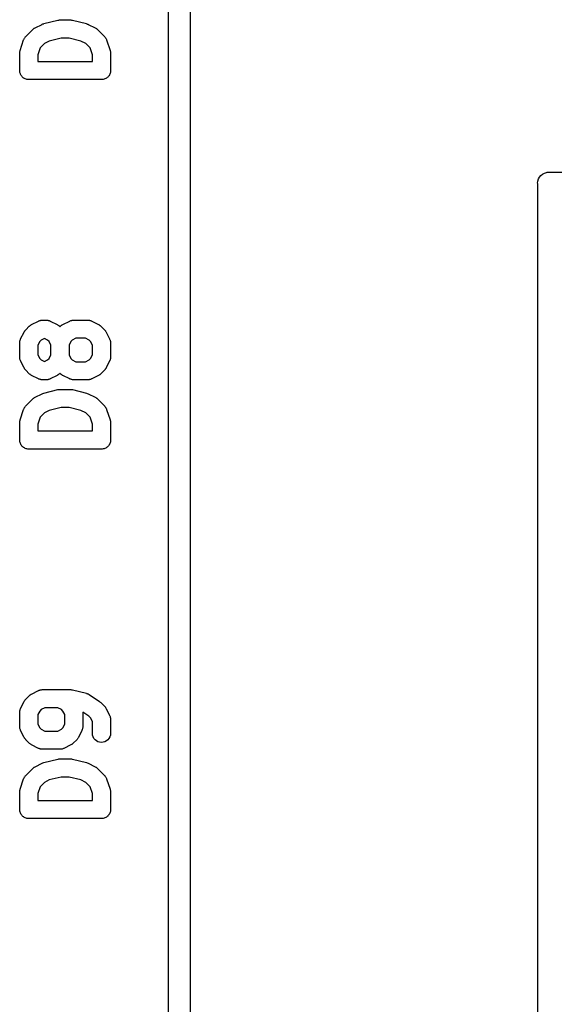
# Model space of a CAD drawing. Extents: x 3.09 to 8.99, y -6.18 to -2.41.
# Tile 84 of 119: x 7.86 to 8, y -3.58 to -3.32. Entities that reach past the tile are written whole.
import ezdxf

# ---------------------------------------------------------------- set-up
doc = ezdxf.new("R2010")
doc.units = 0
doc.header["$MEASUREMENT"] = 0
doc.layers.add('BLACK', color=7, linetype='CONTINUOUS')

msp = doc.modelspace()

# ---------------------------------------------------------------- linework, layer by layer
at = {"layer": 'BLACK', "linetype": 'CONTINUOUS'}
for p, q in [((7.89705, -4.85147), (7.89705, -2.46015)), ((7.90295, -2.46295), (7.90295, -3.85764)), ((7.86093, -3.31795), (7.86281, -3.31702)), ((7.86281, -3.31702), (7.86284, -3.317)), ((7.86284, -3.317), (7.86285, -3.317)), ((7.86285, -3.317), (7.86286, -3.31699)), ((7.86286, -3.31699), (7.86307, -3.31692)), ((7.86307, -3.31692), (7.86329, -3.31684)), ((7.86329, -3.31684), (7.8633, -3.31683)), ((7.8633, -3.31683), (7.86331, -3.31683)), ((7.86331, -3.31683), (7.86706, -3.31589)), ((7.86706, -3.31589), (7.86709, -3.31589)), ((7.86709, -3.31589), (7.86714, -3.31588)), ((7.86714, -3.31588), (7.86718, -3.31587)), ((7.86718, -3.31587), (7.86737, -3.31585)), ((7.86737, -3.31585), (7.86757, -3.31582)), ((7.86757, -3.31582), (7.86761, -3.31582)), ((7.86761, -3.31582), (7.86766, -3.31582)), ((7.86766, -3.31582), (7.87047, -3.31582)), ((7.87047, -3.31582), (7.8705, -3.31582)), ((7.8705, -3.31582), (7.87055, -3.31583)), ((7.87055, -3.31583), (7.87059, -3.31582)), ((7.87059, -3.31582), (7.87079, -3.31585)), ((7.87079, -3.31585), (7.87098, -3.31587)), ((7.87098, -3.31587), (7.87102, -3.31589)), ((7.87102, -3.31589), (7.87107, -3.31589)), ((7.87107, -3.31589), (7.87481, -3.31683)), ((7.87481, -3.31683), (7.87485, -3.31684)), ((7.87485, -3.31684), (7.87486, -3.31684)), ((7.87486, -3.31684), (7.87487, -3.31685)), ((7.87487, -3.31685), (7.87508, -3.31693)), ((7.87508, -3.31693), (7.8753, -3.31701)), ((7.8753, -3.31701), (7.87531, -3.31701)), ((7.87531, -3.31701), (7.87532, -3.31702)), ((7.87532, -3.31702), (7.87719, -3.31795)), ((7.85811, -3.32066), (7.85822, -3.32053)), ((7.85822, -3.32053), (7.85832, -3.3204)), ((7.85832, -3.3204), (7.85837, -3.32035)), ((7.85837, -3.32035), (7.85842, -3.32029)), ((7.85842, -3.32029), (7.86029, -3.31842)), ((7.86029, -3.31842), (7.86032, -3.31839)), ((7.86032, -3.31839), (7.86042, -3.31831)), ((7.86042, -3.31831), (7.86053, -3.31821)), ((7.86053, -3.31821), (7.86061, -3.31816)), ((7.86061, -3.31816), (7.86069, -3.31809)), ((7.86069, -3.31809), (7.86081, -3.31803)), ((7.86081, -3.31803), (7.86093, -3.31795)), ((7.87719, -3.31795), (7.87722, -3.31797)), ((7.87722, -3.31797), (7.87734, -3.31805)), ((7.87734, -3.31805), (7.87746, -3.31811)), ((7.87746, -3.31811), (7.87754, -3.31818)), ((7.87754, -3.31818), (7.87763, -3.31823)), ((7.87763, -3.31823), (7.87773, -3.31833)), ((7.87773, -3.31833), (7.87783, -3.31842)), ((7.87783, -3.31842), (7.87971, -3.32029)), ((7.87971, -3.32029), (7.87973, -3.32031)), ((7.87973, -3.32031), (7.87978, -3.32037)), ((7.87978, -3.32037), (7.87983, -3.32042)), ((7.87983, -3.32042), (7.87993, -3.32056)), ((7.87993, -3.32056), (7.88003, -3.32069)), ((7.85689, -3.32406), (7.85782, -3.32125)), ((7.85782, -3.32125), (7.85783, -3.32122)), ((7.85783, -3.32122), (7.85786, -3.32115)), ((7.85786, -3.32115), (7.85789, -3.32108)), ((7.85789, -3.32108), (7.85797, -3.32094)), ((7.85797, -3.32094), (7.85804, -3.32078)), ((7.85804, -3.32078), (7.85808, -3.32073)), ((7.85808, -3.32073), (7.85811, -3.32066)), ((7.86349, -3.32218), (7.86231, -3.32336)), ((7.86477, -3.32154), (7.86349, -3.32218)), ((7.86796, -3.32074), (7.86477, -3.32154)), ((7.87017, -3.32074), (7.86796, -3.32074)), ((7.87336, -3.32154), (7.87017, -3.32074)), ((7.87464, -3.32218), (7.87336, -3.32154)), ((7.87582, -3.32336), (7.87464, -3.32218)), ((7.88003, -3.32069), (7.88006, -3.32075)), ((7.88006, -3.32075), (7.88011, -3.32081)), ((7.88011, -3.32081), (7.88018, -3.32097)), ((7.88018, -3.32097), (7.88025, -3.32112)), ((7.88025, -3.32112), (7.88027, -3.32119)), ((7.88027, -3.32119), (7.8803, -3.32125)), ((7.8803, -3.32125), (7.88124, -3.32406)), ((7.85676, -3.32481), (7.85678, -3.32467)), ((7.85676, -3.32484), (7.85676, -3.32481)), ((7.85676, -3.32953), (7.85676, -3.32484)), ((7.85678, -3.32453), (7.8568, -3.32443)), ((7.85678, -3.32467), (7.85678, -3.32453)), ((7.8568, -3.32443), (7.85681, -3.32433)), ((7.85681, -3.32433), (7.85685, -3.3242)), ((7.85685, -3.3242), (7.85689, -3.32406)), ((7.86231, -3.32336), (7.86168, -3.32524)), ((7.86168, -3.32524), (7.86168, -3.32707)), ((7.87644, -3.32524), (7.87582, -3.32336)), ((7.87644, -3.32707), (7.87644, -3.32524)), ((7.88124, -3.32406), (7.88125, -3.3241)), ((7.88125, -3.3241), (7.88128, -3.32423)), ((7.88128, -3.32423), (7.88132, -3.32436)), ((7.88132, -3.32436), (7.88133, -3.32447)), ((7.88133, -3.32447), (7.88135, -3.32457)), ((7.88135, -3.32457), (7.88135, -3.3247)), ((7.88135, -3.3247), (7.88137, -3.32484)), ((7.88137, -3.32484), (7.88137, -3.32953)), ((7.86168, -3.32707), (7.87644, -3.32707)), ((7.85678, -3.32976), (7.85676, -3.32953)), ((7.8568, -3.32999), (7.85678, -3.32976)), ((7.85681, -3.33), (7.8568, -3.32999)), ((7.85681, -3.33001), (7.85681, -3.33)), ((7.85687, -3.33023), (7.85681, -3.33001)), ((7.85694, -3.33045), (7.85687, -3.33023)), ((7.85694, -3.33046), (7.85694, -3.33045)), ((7.85695, -3.33047), (7.85694, -3.33046)), ((7.85705, -3.33067), (7.85695, -3.33047)), ((7.85716, -3.33088), (7.85705, -3.33067)), ((7.85717, -3.33088), (7.85716, -3.33088)), ((7.85717, -3.33089), (7.85717, -3.33088)), ((7.85732, -3.33107), (7.85717, -3.33089)), ((7.85746, -3.33125), (7.85732, -3.33107)), ((7.88079, -3.3311), (7.88064, -3.33128)), ((7.88094, -3.33092), (7.88079, -3.3311)), ((7.88095, -3.33091), (7.88094, -3.33091)), ((7.88094, -3.33091), (7.88094, -3.33092)), ((7.88106, -3.3307), (7.88095, -3.33091)), ((7.88117, -3.3305), (7.88106, -3.3307)), ((7.88124, -3.33026), (7.88117, -3.33048)), ((7.88117, -3.33048), (7.88117, -3.33049)), ((7.88117, -3.33049), (7.88117, -3.3305)), ((7.88131, -3.33004), (7.88124, -3.33026)), ((7.88132, -3.33002), (7.88131, -3.33003)), ((7.88131, -3.33003), (7.88131, -3.33004)), ((7.88134, -3.3298), (7.88132, -3.33002)), ((7.88137, -3.32956), (7.88134, -3.3298)), ((7.88137, -3.32953), (7.88137, -3.32955)), ((7.88137, -3.32955), (7.88137, -3.32955)), ((7.88137, -3.32955), (7.88137, -3.32955)), ((7.88137, -3.32955), (7.88137, -3.32956)), ((7.85747, -3.33126), (7.85746, -3.33125)), ((7.85765, -3.33141), (7.85747, -3.33126)), ((7.85747, -3.33126), (7.85747, -3.33126)), ((7.85783, -3.33156), (7.85765, -3.33141)), ((7.85784, -3.33156), (7.85783, -3.33156)), ((7.85784, -3.33157), (7.85784, -3.33156)), ((7.85805, -3.33168), (7.85784, -3.33157)), ((7.85825, -3.33179), (7.85805, -3.33168)), ((7.85826, -3.33179), (7.85825, -3.33179)), ((7.85827, -3.3318), (7.85826, -3.33179)), ((7.85849, -3.33187), (7.85827, -3.3318)), ((7.85871, -3.33194), (7.85849, -3.33187)), ((7.85872, -3.33194), (7.85871, -3.33194)), ((7.85873, -3.33194), (7.85872, -3.33194)), ((7.85895, -3.33196), (7.85873, -3.33194)), ((7.85919, -3.33199), (7.85895, -3.33196)), ((7.8592, -3.33199), (7.85919, -3.33199)), ((7.85922, -3.33199), (7.8592, -3.33199)), ((7.8592, -3.33199), (7.8592, -3.33199)), ((7.8592, -3.33199), (7.8592, -3.33199)), ((7.87891, -3.33199), (7.85922, -3.33199)), ((7.87914, -3.33197), (7.87891, -3.33199)), ((7.87937, -3.33195), (7.87914, -3.33197)), ((7.87938, -3.33194), (7.87937, -3.33194)), ((7.87937, -3.33194), (7.87937, -3.33195)), ((7.87961, -3.33188), (7.87938, -3.33194)), ((7.87983, -3.33181), (7.87961, -3.33188)), ((7.87984, -3.3318), (7.87983, -3.33181)), ((7.87983, -3.33181), (7.87983, -3.33181)), ((7.88005, -3.3317), (7.87984, -3.3318)), ((7.88025, -3.33159), (7.88005, -3.3317)), ((7.88026, -3.33158), (7.88025, -3.33159)), ((7.88027, -3.33158), (7.88026, -3.33158)), ((7.88045, -3.33143), (7.88027, -3.33158)), ((7.88063, -3.33129), (7.88045, -3.33143)), ((7.88064, -3.33128), (7.88063, -3.33128)), ((7.88063, -3.33128), (7.88063, -3.33129)), ((7.9979, -3.3579), (7.99835, -3.35753)), ((7.99835, -3.35753), (7.99886, -3.35726)), ((7.99886, -3.35726), (7.99942, -3.35709)), ((7.99942, -3.35709), (7.99959, -3.35707)), ((7.99959, -3.35707), (8, -3.35703)), ((8, -3.35703), (8.00014, -3.35705)), ((8.00014, -3.35705), (8.04705, -3.35705)), ((7.99703, -3.36), (7.99709, -3.35942)), ((7.99705, -3.36014), (7.99703, -3.36)), ((7.99705, -3.85764), (7.99705, -3.36014)), ((7.99709, -3.35942), (7.99726, -3.35886)), ((7.99726, -3.35886), (7.99753, -3.35835)), ((7.99753, -3.35835), (7.9979, -3.3579)), ((7.85999, -3.39827), (7.86187, -3.39733)), ((7.86187, -3.39733), (7.8619, -3.39732)), ((7.8619, -3.39732), (7.86197, -3.39729)), ((7.86197, -3.39729), (7.86203, -3.39726)), ((7.86203, -3.39726), (7.86219, -3.39721)), ((7.86219, -3.39721), (7.86235, -3.39715)), ((7.86235, -3.39715), (7.86242, -3.39714)), ((7.86242, -3.39714), (7.86249, -3.39712)), ((7.86249, -3.39712), (7.86266, -3.3971)), ((7.86266, -3.3971), (7.86283, -3.39708)), ((7.86283, -3.39708), (7.8629, -3.39708)), ((7.8629, -3.39708), (7.86297, -3.39707)), ((7.86297, -3.39707), (7.86391, -3.39707)), ((7.86391, -3.39707), (7.86394, -3.39707)), ((7.86394, -3.39707), (7.86401, -3.39708)), ((7.86401, -3.39708), (7.86409, -3.39708)), ((7.86409, -3.39708), (7.86425, -3.39711)), ((7.86425, -3.39711), (7.86442, -3.39713)), ((7.86442, -3.39713), (7.86449, -3.39715)), ((7.86449, -3.39715), (7.86456, -3.39716)), ((7.86456, -3.39716), (7.86472, -3.39722)), ((7.86472, -3.39722), (7.86488, -3.39727)), ((7.86488, -3.39727), (7.86494, -3.39731)), ((7.86494, -3.39731), (7.86501, -3.39733)), ((7.86501, -3.39733), (7.86688, -3.39827)), ((7.86843, -3.39827), (7.87031, -3.39733)), ((7.87031, -3.39733), (7.87034, -3.39732)), ((7.87034, -3.39732), (7.8704, -3.39729)), ((7.8704, -3.39729), (7.87047, -3.39726)), ((7.87047, -3.39726), (7.87063, -3.39721)), ((7.87063, -3.39721), (7.87079, -3.39715)), ((7.87079, -3.39715), (7.87086, -3.39714)), ((7.87086, -3.39714), (7.87093, -3.39712)), ((7.87093, -3.39712), (7.8711, -3.3971)), ((7.8711, -3.3971), (7.87126, -3.39708)), ((7.87126, -3.39708), (7.87133, -3.39708)), ((7.87133, -3.39708), (7.87141, -3.39707)), ((7.87141, -3.39707), (7.87516, -3.39707)), ((7.87516, -3.39707), (7.87519, -3.39707)), ((7.87519, -3.39707), (7.87526, -3.39708)), ((7.87526, -3.39708), (7.87533, -3.39708)), ((7.87533, -3.39708), (7.8755, -3.39711)), ((7.8755, -3.39711), (7.87567, -3.39713)), ((7.87567, -3.39713), (7.87574, -3.39715)), ((7.87574, -3.39715), (7.87581, -3.39716)), ((7.87581, -3.39716), (7.87596, -3.39722)), ((7.87596, -3.39722), (7.87612, -3.39727)), ((7.87612, -3.39727), (7.87619, -3.39731)), ((7.87619, -3.39731), (7.87626, -3.39733)), ((7.87626, -3.39733), (7.87813, -3.39827)), ((7.85702, -3.40218), (7.85796, -3.40031)), ((7.85796, -3.40031), (7.85797, -3.40028)), ((7.85797, -3.40028), (7.85805, -3.40016)), ((7.85805, -3.40016), (7.85811, -3.40004)), ((7.85811, -3.40004), (7.85818, -3.39996)), ((7.85818, -3.39996), (7.85823, -3.39987)), ((7.85823, -3.39987), (7.85833, -3.39977)), ((7.85833, -3.39977), (7.85842, -3.39967)), ((7.85842, -3.39967), (7.85935, -3.39873)), ((7.85935, -3.39873), (7.85938, -3.39871)), ((7.85938, -3.39871), (7.85949, -3.39862)), ((7.85949, -3.39862), (7.85959, -3.39853)), ((7.85959, -3.39853), (7.85967, -3.39847)), ((7.85967, -3.39847), (7.85975, -3.39841)), ((7.85975, -3.39841), (7.85988, -3.39834)), ((7.85988, -3.39834), (7.85999, -3.39827)), ((7.86688, -3.39827), (7.86691, -3.39829)), ((7.86691, -3.39829), (7.86703, -3.39836)), ((7.86703, -3.39836), (7.86715, -3.39843)), ((7.86715, -3.39843), (7.86723, -3.39849)), ((7.86723, -3.39849), (7.86732, -3.39855)), ((7.86732, -3.39855), (7.86741, -3.39864)), ((7.86741, -3.39864), (7.86752, -3.39873)), ((7.86752, -3.39873), (7.86766, -3.39887)), ((7.86766, -3.39887), (7.86779, -3.39873)), ((7.86779, -3.39873), (7.86782, -3.39871)), ((7.86782, -3.39871), (7.86792, -3.39862)), ((7.86792, -3.39862), (7.86802, -3.39853)), ((7.86802, -3.39853), (7.86811, -3.39847)), ((7.86811, -3.39847), (7.86819, -3.39841)), ((7.86819, -3.39841), (7.86831, -3.39834)), ((7.86831, -3.39834), (7.86843, -3.39827)), ((7.87813, -3.39827), (7.87816, -3.39829)), ((7.87816, -3.39829), (7.87828, -3.39836)), ((7.87828, -3.39836), (7.8784, -3.39843)), ((7.8784, -3.39843), (7.87848, -3.39849)), ((7.87848, -3.39849), (7.87856, -3.39855)), ((7.87856, -3.39855), (7.87866, -3.39864)), ((7.87866, -3.39864), (7.87877, -3.39873)), ((7.87877, -3.39873), (7.87971, -3.39967)), ((7.87971, -3.39967), (7.87973, -3.39969)), ((7.87973, -3.39969), (7.87982, -3.3998)), ((7.87982, -3.3998), (7.87991, -3.3999)), ((7.87991, -3.3999), (7.87997, -3.39999)), ((7.87997, -3.39999), (7.88003, -3.40007)), ((7.88003, -3.40007), (7.88009, -3.40019)), ((7.88009, -3.40019), (7.88017, -3.40031)), ((7.88017, -3.40031), (7.88111, -3.40218)), ((7.85676, -3.40325), (7.85677, -3.40318)), ((7.85677, -3.4031), (7.85679, -3.40294)), ((7.85677, -3.40318), (7.85677, -3.4031)), ((7.85679, -3.40294), (7.85681, -3.40277)), ((7.85681, -3.40277), (7.85684, -3.4027)), ((7.85684, -3.4027), (7.85685, -3.40263)), ((7.85685, -3.40263), (7.85691, -3.40247)), ((7.85691, -3.40247), (7.85696, -3.40231)), ((7.85696, -3.40231), (7.85699, -3.40225)), ((7.85699, -3.40225), (7.85702, -3.40218)), ((7.86218, -3.40287), (7.86168, -3.40386)), ((7.86255, -3.40249), (7.86218, -3.40287)), ((7.86344, -3.40205), (7.86255, -3.40249)), ((7.86432, -3.40249), (7.86344, -3.40205)), ((7.8647, -3.40287), (7.86432, -3.40249)), ((7.8652, -3.40386), (7.8647, -3.40287)), ((7.87062, -3.40287), (7.87012, -3.40386)), ((7.87099, -3.40249), (7.87062, -3.40287)), ((7.87199, -3.40199), (7.87099, -3.40249)), ((7.87457, -3.40199), (7.87199, -3.40199)), ((7.87557, -3.40249), (7.87457, -3.40199)), ((7.87595, -3.40287), (7.87557, -3.40249)), ((7.87644, -3.40386), (7.87595, -3.40287)), ((7.88111, -3.40218), (7.88112, -3.40221)), ((7.88112, -3.40221), (7.88115, -3.40228)), ((7.88115, -3.40228), (7.88118, -3.40234)), ((7.88118, -3.40234), (7.88123, -3.40251)), ((7.88123, -3.40251), (7.88129, -3.40266)), ((7.88129, -3.40266), (7.8813, -3.40274)), ((7.8813, -3.40274), (7.88132, -3.4028)), ((7.88132, -3.4028), (7.88134, -3.40297)), ((7.88134, -3.40297), (7.88136, -3.40314)), ((7.88136, -3.40314), (7.88136, -3.40321)), ((7.85676, -3.40328), (7.85676, -3.40325)), ((7.85676, -3.40703), (7.85676, -3.40328)), ((7.86168, -3.40386), (7.86168, -3.40645)), ((7.8652, -3.40645), (7.8652, -3.40386)), ((7.87012, -3.40386), (7.87012, -3.40645)), ((7.87644, -3.40645), (7.87644, -3.40386)), ((7.88136, -3.40321), (7.88137, -3.40328)), ((7.88137, -3.40328), (7.88137, -3.40703)), ((7.85677, -3.4071), (7.85676, -3.40703)), ((7.85676, -3.40718), (7.85677, -3.4071)), ((7.85679, -3.40734), (7.85676, -3.40718)), ((7.85681, -3.40751), (7.85679, -3.40734)), ((7.85683, -3.40758), (7.85681, -3.40751)), ((7.85684, -3.40765), (7.85683, -3.40758)), ((7.8569, -3.40781), (7.85684, -3.40765)), ((7.85695, -3.40797), (7.8569, -3.40781)), ((7.85698, -3.40803), (7.85695, -3.40797)), ((7.857, -3.4081), (7.85698, -3.40803)), ((7.85702, -3.40813), (7.857, -3.4081)), ((7.85796, -3.41001), (7.85702, -3.40813)), ((7.86168, -3.40645), (7.86218, -3.40745)), ((7.86218, -3.40745), (7.86255, -3.40782)), ((7.86255, -3.40782), (7.86344, -3.40827)), ((7.86344, -3.40827), (7.86432, -3.40782)), ((7.86432, -3.40782), (7.8647, -3.40745)), ((7.8647, -3.40745), (7.8652, -3.40645)), ((7.87012, -3.40645), (7.87062, -3.40745)), ((7.87062, -3.40745), (7.87099, -3.40782)), ((7.87099, -3.40782), (7.87199, -3.40832)), ((7.87199, -3.40832), (7.87457, -3.40832)), ((7.87457, -3.40832), (7.87557, -3.40782)), ((7.87557, -3.40782), (7.87595, -3.40745)), ((7.87595, -3.40745), (7.87644, -3.40645)), ((7.88111, -3.40813), (7.88017, -3.41001)), ((7.88113, -3.40806), (7.88111, -3.40813)), ((7.88117, -3.408), (7.88113, -3.40806)), ((7.88122, -3.40784), (7.88117, -3.408)), ((7.88128, -3.40768), (7.88122, -3.40784)), ((7.88129, -3.40761), (7.88128, -3.40768)), ((7.88131, -3.40754), (7.88129, -3.40761)), ((7.88133, -3.40738), (7.88131, -3.40754)), ((7.88136, -3.40721), (7.88133, -3.40738)), ((7.88137, -3.40707), (7.88136, -3.40714)), ((7.88136, -3.40714), (7.88136, -3.40721)), ((7.88137, -3.40703), (7.88137, -3.40707)), ((7.85803, -3.41012), (7.85796, -3.41001)), ((7.85809, -3.41025), (7.85803, -3.41012)), ((7.85816, -3.41033), (7.85809, -3.41025)), ((7.85821, -3.41041), (7.85816, -3.41033)), ((7.85831, -3.41051), (7.85821, -3.41041)), ((7.85839, -3.41062), (7.85831, -3.41051)), ((7.85842, -3.41065), (7.85839, -3.41062)), ((7.85935, -3.41158), (7.85842, -3.41065)), ((7.87971, -3.41065), (7.87877, -3.41158)), ((7.8798, -3.41054), (7.87971, -3.41065)), ((7.87989, -3.41044), (7.8798, -3.41054)), ((7.87995, -3.41036), (7.87989, -3.41044)), ((7.88001, -3.41028), (7.87995, -3.41036)), ((7.88008, -3.41015), (7.88001, -3.41028)), ((7.88015, -3.41004), (7.88008, -3.41015)), ((7.88017, -3.41001), (7.88015, -3.41004)), ((7.85946, -3.41167), (7.85935, -3.41158)), ((7.85956, -3.41177), (7.85946, -3.41167)), ((7.85965, -3.41182), (7.85956, -3.41177)), ((7.85973, -3.41189), (7.85965, -3.41182)), ((7.85985, -3.41195), (7.85973, -3.41189)), ((7.85996, -3.41203), (7.85985, -3.41195)), ((7.85999, -3.41205), (7.85996, -3.41203)), ((7.86187, -3.41298), (7.85999, -3.41205)), ((7.86194, -3.41301), (7.86187, -3.41298)), ((7.862, -3.41304), (7.86194, -3.41301)), ((7.86216, -3.41309), (7.862, -3.41304)), ((7.86232, -3.41315), (7.86216, -3.41309)), ((7.86239, -3.41317), (7.86232, -3.41315)), ((7.86246, -3.41319), (7.86239, -3.41317)), ((7.86262, -3.41321), (7.86246, -3.41319)), ((7.86279, -3.41324), (7.86262, -3.41321)), ((7.86286, -3.41323), (7.86279, -3.41324)), ((7.86294, -3.41324), (7.86286, -3.41323)), ((7.86297, -3.41324), (7.86294, -3.41324)), ((7.86391, -3.41324), (7.86297, -3.41324)), ((7.86398, -3.41324), (7.86391, -3.41324)), ((7.86405, -3.41324), (7.86398, -3.41324)), ((7.86422, -3.41321), (7.86405, -3.41324)), ((7.86438, -3.4132), (7.86422, -3.41321)), ((7.86445, -3.41317), (7.86438, -3.4132)), ((7.86453, -3.41316), (7.86445, -3.41317)), ((7.86468, -3.41311), (7.86453, -3.41316)), ((7.86484, -3.41306), (7.86468, -3.41311)), ((7.86491, -3.41302), (7.86484, -3.41306)), ((7.86498, -3.413), (7.86491, -3.41302)), ((7.86501, -3.41298), (7.86498, -3.413)), ((7.86688, -3.41205), (7.86501, -3.41298)), ((7.867, -3.41197), (7.86688, -3.41205)), ((7.86712, -3.41191), (7.867, -3.41197)), ((7.8672, -3.41184), (7.86712, -3.41191)), ((7.86729, -3.41179), (7.8672, -3.41184)), ((7.86739, -3.41169), (7.86729, -3.41179)), ((7.8675, -3.41161), (7.86739, -3.41169)), ((7.86752, -3.41158), (7.8675, -3.41161)), ((7.86766, -3.41145), (7.86752, -3.41158)), ((7.86779, -3.41158), (7.86766, -3.41145)), ((7.8679, -3.41167), (7.86779, -3.41158)), ((7.868, -3.41177), (7.8679, -3.41167)), ((7.86808, -3.41182), (7.868, -3.41177)), ((7.86816, -3.41189), (7.86808, -3.41182)), ((7.86828, -3.41195), (7.86816, -3.41189)), ((7.8684, -3.41203), (7.86828, -3.41195)), ((7.86843, -3.41205), (7.8684, -3.41203)), ((7.87031, -3.41298), (7.86843, -3.41205)), ((7.87037, -3.41301), (7.87031, -3.41298)), ((7.87044, -3.41304), (7.87037, -3.41301)), ((7.8706, -3.41309), (7.87044, -3.41304)), ((7.87075, -3.41315), (7.8706, -3.41309)), ((7.87083, -3.41317), (7.87075, -3.41315)), ((7.87089, -3.41319), (7.87083, -3.41317)), ((7.87106, -3.41321), (7.87089, -3.41319)), ((7.87123, -3.41324), (7.87106, -3.41321)), ((7.8713, -3.41323), (7.87123, -3.41324)), ((7.87137, -3.41324), (7.8713, -3.41323)), ((7.87141, -3.41324), (7.87137, -3.41324)), ((7.87516, -3.41324), (7.87141, -3.41324)), ((7.87523, -3.41324), (7.87516, -3.41324)), ((7.8753, -3.41324), (7.87523, -3.41324)), ((7.87547, -3.41321), (7.8753, -3.41324)), ((7.87563, -3.4132), (7.87547, -3.41321)), ((7.8757, -3.41317), (7.87563, -3.4132)), ((7.87577, -3.41316), (7.8757, -3.41317)), ((7.87593, -3.41311), (7.87577, -3.41316)), ((7.87609, -3.41306), (7.87593, -3.41311)), ((7.87616, -3.41302), (7.87609, -3.41306)), ((7.87623, -3.413), (7.87616, -3.41302)), ((7.87626, -3.41298), (7.87623, -3.413)), ((7.87813, -3.41205), (7.87626, -3.41298)), ((7.87825, -3.41197), (7.87813, -3.41205)), ((7.87837, -3.41191), (7.87825, -3.41197)), ((7.87845, -3.41184), (7.87837, -3.41191)), ((7.87854, -3.41179), (7.87845, -3.41184)), ((7.87864, -3.41169), (7.87854, -3.41179)), ((7.87875, -3.41161), (7.87864, -3.41169)), ((7.87877, -3.41158), (7.87875, -3.41161)), ((7.86331, -3.41683), (7.86706, -3.41589)), ((7.86706, -3.41589), (7.86709, -3.41589)), ((7.86709, -3.41589), (7.86714, -3.41588)), ((7.86714, -3.41588), (7.86718, -3.41587)), ((7.86718, -3.41587), (7.86737, -3.41585)), ((7.86737, -3.41585), (7.86757, -3.41582)), ((7.86757, -3.41582), (7.86761, -3.41582)), ((7.86761, -3.41582), (7.86766, -3.41582)), ((7.86766, -3.41582), (7.87047, -3.41582)), ((7.87047, -3.41582), (7.8705, -3.41582)), ((7.8705, -3.41582), (7.87055, -3.41583)), ((7.87055, -3.41583), (7.87059, -3.41582)), ((7.87059, -3.41582), (7.87079, -3.41585)), ((7.87079, -3.41585), (7.87098, -3.41587)), ((7.87098, -3.41587), (7.87102, -3.41589)), ((7.87102, -3.41589), (7.87107, -3.41589)), ((7.87107, -3.41589), (7.87481, -3.41683)), ((7.85842, -3.42029), (7.86029, -3.41842)), ((7.86029, -3.41842), (7.86032, -3.41839)), ((7.86032, -3.41839), (7.86042, -3.41831)), ((7.86042, -3.41831), (7.86053, -3.41821)), ((7.86053, -3.41821), (7.86061, -3.41816)), ((7.86061, -3.41816), (7.86069, -3.41809)), ((7.86069, -3.41809), (7.86081, -3.41803)), ((7.86081, -3.41803), (7.86093, -3.41795)), ((7.86093, -3.41795), (7.86281, -3.41702)), ((7.86281, -3.41702), (7.86284, -3.417)), ((7.86284, -3.417), (7.86285, -3.417)), ((7.86285, -3.417), (7.86286, -3.41699)), ((7.86286, -3.41699), (7.86307, -3.41692)), ((7.86307, -3.41692), (7.86329, -3.41684)), ((7.86329, -3.41684), (7.8633, -3.41683)), ((7.8633, -3.41683), (7.86331, -3.41683)), ((7.87481, -3.41683), (7.87485, -3.41684)), ((7.87485, -3.41684), (7.87486, -3.41684)), ((7.87486, -3.41684), (7.87487, -3.41685)), ((7.87487, -3.41685), (7.87508, -3.41693)), ((7.87508, -3.41693), (7.8753, -3.41701)), ((7.8753, -3.41701), (7.87531, -3.41701)), ((7.87531, -3.41701), (7.87532, -3.41702)), ((7.87532, -3.41702), (7.87719, -3.41795)), ((7.87719, -3.41795), (7.87722, -3.41797)), ((7.87722, -3.41797), (7.87734, -3.41805)), ((7.87734, -3.41805), (7.87746, -3.41811)), ((7.87746, -3.41811), (7.87754, -3.41818)), ((7.87754, -3.41818), (7.87763, -3.41823)), ((7.87763, -3.41823), (7.87773, -3.41833)), ((7.87773, -3.41833), (7.87783, -3.41842)), ((7.87783, -3.41842), (7.87971, -3.42029)), ((7.85689, -3.42406), (7.85782, -3.42125)), ((7.85782, -3.42125), (7.85783, -3.42122)), ((7.85783, -3.42122), (7.85786, -3.42115)), ((7.85786, -3.42115), (7.85789, -3.42108)), ((7.85789, -3.42108), (7.85797, -3.42094)), ((7.85797, -3.42094), (7.85804, -3.42078)), ((7.85804, -3.42078), (7.85808, -3.42073)), ((7.85808, -3.42073), (7.85811, -3.42066)), ((7.85811, -3.42066), (7.85822, -3.42053)), ((7.85822, -3.42053), (7.85832, -3.4204)), ((7.85832, -3.4204), (7.85837, -3.42035)), ((7.85837, -3.42035), (7.85842, -3.42029)), ((7.86477, -3.42154), (7.86349, -3.42218)), ((7.86796, -3.42074), (7.86477, -3.42154)), ((7.87017, -3.42074), (7.86796, -3.42074)), ((7.87336, -3.42154), (7.87017, -3.42074)), ((7.87464, -3.42218), (7.87336, -3.42154)), ((7.87971, -3.42029), (7.87973, -3.42031)), ((7.87973, -3.42031), (7.87978, -3.42037)), ((7.87978, -3.42037), (7.87983, -3.42042)), ((7.87983, -3.42042), (7.87993, -3.42056)), ((7.87993, -3.42056), (7.88003, -3.42069)), ((7.88003, -3.42069), (7.88006, -3.42075)), ((7.88006, -3.42075), (7.88011, -3.42081)), ((7.88011, -3.42081), (7.88018, -3.42097)), ((7.88018, -3.42097), (7.88025, -3.42112)), ((7.88025, -3.42112), (7.88027, -3.42119)), ((7.88027, -3.42119), (7.8803, -3.42125)), ((7.8803, -3.42125), (7.88124, -3.42406)), ((7.85678, -3.42453), (7.8568, -3.42443)), ((7.8568, -3.42443), (7.85681, -3.42433)), ((7.85681, -3.42433), (7.85685, -3.4242)), ((7.85685, -3.4242), (7.85689, -3.42406)), ((7.86231, -3.42336), (7.86168, -3.42524)), ((7.86349, -3.42218), (7.86231, -3.42336)), ((7.87582, -3.42336), (7.87464, -3.42218)), ((7.87644, -3.42524), (7.87582, -3.42336)), ((7.88124, -3.42406), (7.88125, -3.4241)), ((7.88125, -3.4241), (7.88128, -3.42423)), ((7.88128, -3.42423), (7.88132, -3.42436)), ((7.88132, -3.42436), (7.88133, -3.42447)), ((7.88133, -3.42447), (7.88135, -3.42457)), ((7.85676, -3.42481), (7.85678, -3.42467)), ((7.85676, -3.42484), (7.85676, -3.42481)), ((7.85676, -3.42953), (7.85676, -3.42484)), ((7.85678, -3.42467), (7.85678, -3.42453)), ((7.86168, -3.42524), (7.86168, -3.42707)), ((7.86168, -3.42707), (7.87644, -3.42707)), ((7.87644, -3.42707), (7.87644, -3.42524)), ((7.88135, -3.42457), (7.88135, -3.4247)), ((7.88135, -3.4247), (7.88137, -3.42484)), ((7.88137, -3.42484), (7.88137, -3.42953)), ((7.85678, -3.42976), (7.85676, -3.42953)), ((7.8568, -3.42999), (7.85678, -3.42976)), ((7.88134, -3.4298), (7.88132, -3.43002)), ((7.88137, -3.42956), (7.88134, -3.4298)), ((7.88137, -3.42953), (7.88137, -3.42955)), ((7.88137, -3.42955), (7.88137, -3.42955)), ((7.88137, -3.42955), (7.88137, -3.42955)), ((7.88137, -3.42955), (7.88137, -3.42956)), ((7.85681, -3.43), (7.8568, -3.42999)), ((7.85681, -3.43001), (7.85681, -3.43)), ((7.85687, -3.43023), (7.85681, -3.43001)), ((7.85694, -3.43045), (7.85687, -3.43023)), ((7.85694, -3.43046), (7.85694, -3.43045)), ((7.85695, -3.43047), (7.85694, -3.43046)), ((7.85705, -3.43067), (7.85695, -3.43047)), ((7.85716, -3.43088), (7.85705, -3.43067)), ((7.85717, -3.43088), (7.85716, -3.43088)), ((7.85717, -3.43089), (7.85717, -3.43088)), ((7.85732, -3.43107), (7.85717, -3.43089)), ((7.85746, -3.43125), (7.85732, -3.43107)), ((7.85747, -3.43126), (7.85746, -3.43125)), ((7.85765, -3.43141), (7.85747, -3.43126)), ((7.85747, -3.43126), (7.85747, -3.43126)), ((7.85783, -3.43156), (7.85765, -3.43141)), ((7.85784, -3.43156), (7.85783, -3.43156)), ((7.85784, -3.43157), (7.85784, -3.43156)), ((7.85805, -3.43168), (7.85784, -3.43157)), ((7.85825, -3.43179), (7.85805, -3.43168)), ((7.85826, -3.43179), (7.85825, -3.43179)), ((7.85827, -3.4318), (7.85826, -3.43179)), ((7.85849, -3.43187), (7.85827, -3.4318)), ((7.85871, -3.43194), (7.85849, -3.43187)), ((7.85872, -3.43194), (7.85871, -3.43194)), ((7.85873, -3.43194), (7.85872, -3.43194)), ((7.85895, -3.43196), (7.85873, -3.43194)), ((7.85919, -3.43199), (7.85895, -3.43196)), ((7.8592, -3.43199), (7.85919, -3.43199)), ((7.85922, -3.43199), (7.8592, -3.43199)), ((7.8592, -3.43199), (7.8592, -3.43199)), ((7.8592, -3.43199), (7.8592, -3.43199)), ((7.87891, -3.43199), (7.85922, -3.43199)), ((7.87914, -3.43197), (7.87891, -3.43199)), ((7.87937, -3.43195), (7.87914, -3.43197)), ((7.87938, -3.43194), (7.87937, -3.43194)), ((7.87937, -3.43194), (7.87937, -3.43195)), ((7.87961, -3.43188), (7.87938, -3.43194)), ((7.87983, -3.43181), (7.87961, -3.43188)), ((7.87984, -3.4318), (7.87983, -3.43181)), ((7.87983, -3.43181), (7.87983, -3.43181)), ((7.88005, -3.4317), (7.87984, -3.4318)), ((7.88025, -3.43159), (7.88005, -3.4317)), ((7.88026, -3.43158), (7.88025, -3.43159)), ((7.88027, -3.43158), (7.88026, -3.43158)), ((7.88045, -3.43143), (7.88027, -3.43158)), ((7.88063, -3.43129), (7.88045, -3.43143)), ((7.88064, -3.43128), (7.88063, -3.43128)), ((7.88063, -3.43128), (7.88063, -3.43129)), ((7.88079, -3.4311), (7.88064, -3.43128)), ((7.88094, -3.43092), (7.88079, -3.4311)), ((7.88095, -3.43091), (7.88094, -3.43091)), ((7.88094, -3.43091), (7.88094, -3.43092)), ((7.88106, -3.4307), (7.88095, -3.43091)), ((7.88117, -3.4305), (7.88106, -3.4307)), ((7.88124, -3.43026), (7.88117, -3.43048)), ((7.88117, -3.43048), (7.88117, -3.43049)), ((7.88117, -3.43049), (7.88117, -3.4305)), ((7.88131, -3.43004), (7.88124, -3.43026)), ((7.88132, -3.43002), (7.88131, -3.43003)), ((7.88131, -3.43003), (7.88131, -3.43004)), ((7.85842, -3.49967), (7.85935, -3.49873)), ((7.85935, -3.49873), (7.85938, -3.49871)), ((7.85938, -3.49871), (7.85949, -3.49862)), ((7.85949, -3.49862), (7.85959, -3.49853)), ((7.85959, -3.49853), (7.85967, -3.49847)), ((7.85967, -3.49847), (7.85975, -3.49841)), ((7.85975, -3.49841), (7.85988, -3.49834)), ((7.85988, -3.49834), (7.85999, -3.49827)), ((7.85999, -3.49827), (7.86187, -3.49733)), ((7.86187, -3.49733), (7.8619, -3.49732)), ((7.8619, -3.49732), (7.86197, -3.49729)), ((7.86197, -3.49729), (7.86203, -3.49726)), ((7.86203, -3.49726), (7.86219, -3.49721)), ((7.86219, -3.49721), (7.86235, -3.49715)), ((7.86235, -3.49715), (7.86242, -3.49714)), ((7.86242, -3.49714), (7.86249, -3.49712)), ((7.86249, -3.49712), (7.86266, -3.4971)), ((7.86266, -3.4971), (7.86283, -3.49708)), ((7.86283, -3.49708), (7.8629, -3.49708)), ((7.8629, -3.49708), (7.86297, -3.49707)), ((7.86297, -3.49707), (7.87047, -3.49707)), ((7.87047, -3.49707), (7.8705, -3.49707)), ((7.8705, -3.49707), (7.87055, -3.49708)), ((7.87055, -3.49708), (7.87059, -3.49708)), ((7.87059, -3.49708), (7.87079, -3.4971)), ((7.87079, -3.4971), (7.87098, -3.49713)), ((7.87098, -3.49713), (7.87102, -3.49714)), ((7.87102, -3.49714), (7.87107, -3.49715)), ((7.87107, -3.49715), (7.87481, -3.49808)), ((7.87481, -3.49808), (7.87485, -3.49809)), ((7.87485, -3.49809), (7.875, -3.49815)), ((7.875, -3.49815), (7.87516, -3.4982)), ((7.87516, -3.4982), (7.87523, -3.49823)), ((7.87523, -3.49823), (7.8753, -3.49826)), ((7.8753, -3.49826), (7.87544, -3.49835)), ((7.87544, -3.49835), (7.87558, -3.49842)), ((7.87558, -3.49842), (7.8784, -3.5003)), ((7.85702, -3.50218), (7.85796, -3.50031)), ((7.85796, -3.50031), (7.85797, -3.50028)), ((7.85797, -3.50028), (7.85805, -3.50016)), ((7.85805, -3.50016), (7.85811, -3.50004)), ((7.85811, -3.50004), (7.85818, -3.49996)), ((7.85818, -3.49996), (7.85823, -3.49987)), ((7.85823, -3.49987), (7.85833, -3.49977)), ((7.85833, -3.49977), (7.85842, -3.49967)), ((7.8784, -3.5003), (7.8784, -3.5003)), ((7.8784, -3.5003), (7.8784, -3.5003)), ((7.8784, -3.5003), (7.8784, -3.5003)), ((7.8784, -3.5003), (7.87842, -3.50032)), ((7.87842, -3.50032), (7.8786, -3.50046)), ((7.8786, -3.50046), (7.87877, -3.50061)), ((7.87877, -3.50061), (7.87971, -3.50154)), ((7.87971, -3.50154), (7.87973, -3.50157)), ((7.87973, -3.50157), (7.87982, -3.50168)), ((7.87982, -3.50168), (7.87991, -3.50178)), ((7.87991, -3.50178), (7.87997, -3.50186)), ((7.85676, -3.50325), (7.85677, -3.50318)), ((7.85676, -3.50328), (7.85676, -3.50325)), ((7.85676, -3.50703), (7.85676, -3.50328)), ((7.85677, -3.5031), (7.85679, -3.50294)), ((7.85677, -3.50318), (7.85677, -3.5031)), ((7.85679, -3.50294), (7.85681, -3.50277)), ((7.85681, -3.50277), (7.85684, -3.5027)), ((7.85684, -3.5027), (7.85685, -3.50263)), ((7.85685, -3.50263), (7.85691, -3.50247)), ((7.85691, -3.50247), (7.85696, -3.50231)), ((7.85696, -3.50231), (7.85699, -3.50225)), ((7.85699, -3.50225), (7.85702, -3.50218)), ((7.86218, -3.50287), (7.86168, -3.50386)), ((7.86168, -3.50386), (7.86168, -3.50645)), ((7.86255, -3.50249), (7.86218, -3.50287)), ((7.86355, -3.50199), (7.86255, -3.50249)), ((7.86708, -3.50199), (7.86355, -3.50199)), ((7.86807, -3.50249), (7.86708, -3.50199)), ((7.86845, -3.50287), (7.86807, -3.50249)), ((7.86895, -3.50386), (7.86845, -3.50287)), ((7.86895, -3.50645), (7.86895, -3.50386)), ((7.87546, -3.50426), (7.87386, -3.50319)), ((7.87386, -3.50319), (7.87386, -3.50321)), ((7.87386, -3.50321), (7.87387, -3.50328)), ((7.87387, -3.50328), (7.87387, -3.50703)), ((7.87595, -3.50474), (7.87546, -3.50426)), ((7.87997, -3.50186), (7.88003, -3.50194)), ((7.88003, -3.50194), (7.88009, -3.50206)), ((7.88009, -3.50206), (7.88017, -3.50218)), ((7.88017, -3.50218), (7.88111, -3.50406)), ((7.88111, -3.50406), (7.88112, -3.50409)), ((7.88112, -3.50409), (7.88115, -3.50416)), ((7.88115, -3.50416), (7.88118, -3.50422)), ((7.88118, -3.50422), (7.88123, -3.50438)), ((7.88123, -3.50438), (7.88129, -3.50454)), ((7.85677, -3.5071), (7.85676, -3.50703)), ((7.85676, -3.50718), (7.85677, -3.5071)), ((7.86168, -3.50645), (7.86218, -3.50745)), ((7.86845, -3.50745), (7.86895, -3.50645)), ((7.87387, -3.50707), (7.87386, -3.50714)), ((7.87387, -3.50703), (7.87387, -3.50707)), ((7.87644, -3.50574), (7.87595, -3.50474)), ((7.87644, -3.50891), (7.87644, -3.50574)), ((7.88129, -3.50454), (7.8813, -3.50461)), ((7.8813, -3.50461), (7.88132, -3.50468)), ((7.88132, -3.50468), (7.88134, -3.50485)), ((7.88134, -3.50485), (7.88136, -3.50501)), ((7.88136, -3.50501), (7.88136, -3.50509)), ((7.88136, -3.50509), (7.88137, -3.50516)), ((7.88137, -3.50516), (7.88137, -3.50891)), ((7.85679, -3.50734), (7.85676, -3.50718)), ((7.85681, -3.50751), (7.85679, -3.50734)), ((7.85683, -3.50758), (7.85681, -3.50751)), ((7.85684, -3.50765), (7.85683, -3.50758)), ((7.8569, -3.50781), (7.85684, -3.50765)), ((7.85695, -3.50797), (7.8569, -3.50781)), ((7.85698, -3.50803), (7.85695, -3.50797)), ((7.857, -3.5081), (7.85698, -3.50803)), ((7.85702, -3.50813), (7.857, -3.5081)), ((7.85796, -3.51001), (7.85702, -3.50813)), ((7.86218, -3.50745), (7.86255, -3.50782)), ((7.86255, -3.50782), (7.86355, -3.50832)), ((7.86355, -3.50832), (7.86708, -3.50832)), ((7.86708, -3.50832), (7.86807, -3.50782)), ((7.86807, -3.50782), (7.86845, -3.50745)), ((7.87361, -3.50813), (7.87267, -3.51001)), ((7.87363, -3.50806), (7.87361, -3.50813)), ((7.87367, -3.508), (7.87363, -3.50806)), ((7.87372, -3.50784), (7.87367, -3.508)), ((7.87378, -3.50768), (7.87372, -3.50784)), ((7.87379, -3.50761), (7.87378, -3.50768)), ((7.87381, -3.50754), (7.87379, -3.50761)), ((7.87383, -3.50738), (7.87381, -3.50754)), ((7.87386, -3.50721), (7.87383, -3.50738)), ((7.87386, -3.50714), (7.87386, -3.50721)), ((7.87649, -3.50938), (7.87644, -3.50891)), ((7.87663, -3.50984), (7.87649, -3.50938)), ((7.88131, -3.50942), (7.88117, -3.50988)), ((7.88137, -3.50894), (7.88131, -3.50942)), ((7.88137, -3.50891), (7.88137, -3.50894)), ((7.85803, -3.51012), (7.85796, -3.51001)), ((7.85809, -3.51025), (7.85803, -3.51012)), ((7.85816, -3.51033), (7.85809, -3.51025)), ((7.85821, -3.51041), (7.85816, -3.51033)), ((7.85831, -3.51051), (7.85821, -3.51041)), ((7.85839, -3.51062), (7.85831, -3.51051)), ((7.85842, -3.51065), (7.85839, -3.51062)), ((7.85935, -3.51158), (7.85842, -3.51065)), ((7.85946, -3.51167), (7.85935, -3.51158)), ((7.85956, -3.51177), (7.85946, -3.51167)), ((7.85965, -3.51182), (7.85956, -3.51177)), ((7.85973, -3.51189), (7.85965, -3.51182)), ((7.85985, -3.51195), (7.85973, -3.51189)), ((7.85996, -3.51203), (7.85985, -3.51195)), ((7.85999, -3.51205), (7.85996, -3.51203)), ((7.86187, -3.51298), (7.85999, -3.51205)), ((7.87063, -3.51205), (7.86876, -3.51298)), ((7.87075, -3.51197), (7.87063, -3.51205)), ((7.87087, -3.51191), (7.87075, -3.51197)), ((7.87095, -3.51184), (7.87087, -3.51191)), ((7.87104, -3.51179), (7.87095, -3.51184)), ((7.87114, -3.51169), (7.87104, -3.51179)), ((7.87125, -3.51161), (7.87114, -3.51169)), ((7.87127, -3.51158), (7.87125, -3.51161)), ((7.87221, -3.51065), (7.87127, -3.51158)), ((7.8723, -3.51054), (7.87221, -3.51065)), ((7.87239, -3.51044), (7.8723, -3.51054)), ((7.87245, -3.51036), (7.87239, -3.51044)), ((7.87251, -3.51028), (7.87245, -3.51036)), ((7.87258, -3.51015), (7.87251, -3.51028)), ((7.87265, -3.51004), (7.87258, -3.51015)), ((7.87267, -3.51001), (7.87265, -3.51004)), ((7.87686, -3.51027), (7.87663, -3.50984)), ((7.87716, -3.51064), (7.87686, -3.51027)), ((7.87753, -3.51095), (7.87716, -3.51064)), ((7.87795, -3.51118), (7.87753, -3.51095)), ((7.87841, -3.51132), (7.87795, -3.51118)), ((7.87889, -3.51137), (7.87841, -3.51132)), ((7.87937, -3.51132), (7.87889, -3.51137)), ((7.87983, -3.51119), (7.87937, -3.51132)), ((7.88025, -3.51097), (7.87983, -3.51119)), ((7.88063, -3.51067), (7.88025, -3.51097)), ((7.88094, -3.5103), (7.88063, -3.51067)), ((7.88117, -3.50988), (7.88094, -3.5103)), ((7.86194, -3.51301), (7.86187, -3.51298)), ((7.862, -3.51304), (7.86194, -3.51301)), ((7.86216, -3.51309), (7.862, -3.51304)), ((7.86232, -3.51315), (7.86216, -3.51309)), ((7.86239, -3.51317), (7.86232, -3.51315)), ((7.86246, -3.51319), (7.86239, -3.51317)), ((7.86262, -3.51321), (7.86246, -3.51319)), ((7.86279, -3.51324), (7.86262, -3.51321)), ((7.86286, -3.51323), (7.86279, -3.51324)), ((7.86294, -3.51324), (7.86286, -3.51323)), ((7.86297, -3.51324), (7.86294, -3.51324)), ((7.86766, -3.51324), (7.86297, -3.51324)), ((7.86773, -3.51324), (7.86766, -3.51324)), ((7.8678, -3.51324), (7.86773, -3.51324)), ((7.86797, -3.51321), (7.8678, -3.51324)), ((7.86813, -3.5132), (7.86797, -3.51321)), ((7.8682, -3.51317), (7.86813, -3.5132)), ((7.86828, -3.51316), (7.8682, -3.51317)), ((7.86843, -3.51311), (7.86828, -3.51316)), ((7.86859, -3.51306), (7.86843, -3.51311)), ((7.86866, -3.51302), (7.86859, -3.51306)), ((7.86873, -3.513), (7.86866, -3.51302)), ((7.86876, -3.51298), (7.86873, -3.513)), ((7.86093, -3.51795), (7.86281, -3.51702)), ((7.86281, -3.51702), (7.86284, -3.517)), ((7.86284, -3.517), (7.86285, -3.517)), ((7.86285, -3.517), (7.86286, -3.51699)), ((7.86286, -3.51699), (7.86307, -3.51692)), ((7.86307, -3.51692), (7.86329, -3.51684)), ((7.86329, -3.51684), (7.8633, -3.51683)), ((7.8633, -3.51683), (7.86331, -3.51683)), ((7.86331, -3.51683), (7.86706, -3.51589)), ((7.86706, -3.51589), (7.86709, -3.51589)), ((7.86709, -3.51589), (7.86714, -3.51588)), ((7.86714, -3.51588), (7.86718, -3.51587)), ((7.86718, -3.51587), (7.86737, -3.51585)), ((7.86737, -3.51585), (7.86757, -3.51582)), ((7.86757, -3.51582), (7.86761, -3.51582)), ((7.86761, -3.51582), (7.86766, -3.51582)), ((7.86766, -3.51582), (7.87047, -3.51582)), ((7.87047, -3.51582), (7.8705, -3.51582)), ((7.8705, -3.51582), (7.87055, -3.51583)), ((7.87055, -3.51583), (7.87059, -3.51582)), ((7.87059, -3.51582), (7.87079, -3.51585)), ((7.87079, -3.51585), (7.87098, -3.51587)), ((7.87098, -3.51587), (7.87102, -3.51589)), ((7.87102, -3.51589), (7.87107, -3.51589)), ((7.87107, -3.51589), (7.87481, -3.51683)), ((7.87481, -3.51683), (7.87485, -3.51684)), ((7.87485, -3.51684), (7.87486, -3.51684)), ((7.87486, -3.51684), (7.87487, -3.51685)), ((7.87487, -3.51685), (7.87508, -3.51693)), ((7.87508, -3.51693), (7.8753, -3.51701)), ((7.8753, -3.51701), (7.87531, -3.51701)), ((7.87531, -3.51701), (7.87532, -3.51702)), ((7.87532, -3.51702), (7.87719, -3.51795)), ((7.85822, -3.52053), (7.85832, -3.5204)), ((7.85832, -3.5204), (7.85837, -3.52035)), ((7.85837, -3.52035), (7.85842, -3.52029)), ((7.85842, -3.52029), (7.86029, -3.51842)), ((7.86029, -3.51842), (7.86032, -3.51839)), ((7.86032, -3.51839), (7.86042, -3.51831)), ((7.86042, -3.51831), (7.86053, -3.51821)), ((7.86053, -3.51821), (7.86061, -3.51816)), ((7.86061, -3.51816), (7.86069, -3.51809)), ((7.86069, -3.51809), (7.86081, -3.51803)), ((7.86081, -3.51803), (7.86093, -3.51795)), ((7.87719, -3.51795), (7.87722, -3.51797)), ((7.87722, -3.51797), (7.87734, -3.51805)), ((7.87734, -3.51805), (7.87746, -3.51811)), ((7.87746, -3.51811), (7.87754, -3.51818)), ((7.87754, -3.51818), (7.87763, -3.51823)), ((7.87763, -3.51823), (7.87773, -3.51833)), ((7.87773, -3.51833), (7.87783, -3.51842)), ((7.87783, -3.51842), (7.87971, -3.52029)), ((7.87971, -3.52029), (7.87973, -3.52031)), ((7.87973, -3.52031), (7.87978, -3.52037)), ((7.87978, -3.52037), (7.87983, -3.52042)), ((7.87983, -3.52042), (7.87993, -3.52056)), ((7.85689, -3.52406), (7.85782, -3.52125)), ((7.85782, -3.52125), (7.85783, -3.52122)), ((7.85783, -3.52122), (7.85786, -3.52115)), ((7.85786, -3.52115), (7.85789, -3.52108)), ((7.85789, -3.52108), (7.85797, -3.52094)), ((7.85797, -3.52094), (7.85804, -3.52078)), ((7.85804, -3.52078), (7.85808, -3.52073)), ((7.85808, -3.52073), (7.85811, -3.52066)), ((7.85811, -3.52066), (7.85822, -3.52053)), ((7.86349, -3.52218), (7.86231, -3.52336)), ((7.86477, -3.52154), (7.86349, -3.52218)), ((7.86796, -3.52074), (7.86477, -3.52154)), ((7.87017, -3.52074), (7.86796, -3.52074)), ((7.87336, -3.52154), (7.87017, -3.52074)), ((7.87464, -3.52218), (7.87336, -3.52154)), ((7.87582, -3.52336), (7.87464, -3.52218)), ((7.87993, -3.52056), (7.88003, -3.52069)), ((7.88003, -3.52069), (7.88006, -3.52075)), ((7.88006, -3.52075), (7.88011, -3.52081)), ((7.88011, -3.52081), (7.88018, -3.52097)), ((7.88018, -3.52097), (7.88025, -3.52112)), ((7.88025, -3.52112), (7.88027, -3.52119)), ((7.88027, -3.52119), (7.8803, -3.52125)), ((7.8803, -3.52125), (7.88124, -3.52406)), ((7.85676, -3.52481), (7.85678, -3.52467)), ((7.85676, -3.52484), (7.85676, -3.52481)), ((7.85676, -3.52953), (7.85676, -3.52484)), ((7.85678, -3.52453), (7.8568, -3.52443)), ((7.85678, -3.52467), (7.85678, -3.52453)), ((7.8568, -3.52443), (7.85681, -3.52433)), ((7.85681, -3.52433), (7.85685, -3.5242)), ((7.85685, -3.5242), (7.85689, -3.52406)), ((7.86231, -3.52336), (7.86168, -3.52524)), ((7.86168, -3.52524), (7.86168, -3.52707)), ((7.87644, -3.52524), (7.87582, -3.52336)), ((7.87644, -3.52707), (7.87644, -3.52524)), ((7.88124, -3.52406), (7.88125, -3.5241)), ((7.88125, -3.5241), (7.88128, -3.52423)), ((7.88128, -3.52423), (7.88132, -3.52436)), ((7.88132, -3.52436), (7.88133, -3.52447)), ((7.88133, -3.52447), (7.88135, -3.52457)), ((7.88135, -3.52457), (7.88135, -3.5247)), ((7.88135, -3.5247), (7.88137, -3.52484)), ((7.88137, -3.52484), (7.88137, -3.52953)), ((7.86168, -3.52707), (7.87644, -3.52707)), ((7.85678, -3.52976), (7.85676, -3.52953)), ((7.8568, -3.52999), (7.85678, -3.52976)), ((7.85681, -3.53), (7.8568, -3.52999)), ((7.85681, -3.53001), (7.85681, -3.53)), ((7.85687, -3.53023), (7.85681, -3.53001)), ((7.85694, -3.53045), (7.85687, -3.53023)), ((7.85694, -3.53046), (7.85694, -3.53045)), ((7.85695, -3.53047), (7.85694, -3.53046)), ((7.85705, -3.53067), (7.85695, -3.53047)), ((7.85716, -3.53088), (7.85705, -3.53067)), ((7.85717, -3.53088), (7.85716, -3.53088)), ((7.85717, -3.53089), (7.85717, -3.53088)), ((7.85732, -3.53107), (7.85717, -3.53089)), ((7.85746, -3.53125), (7.85732, -3.53107)), ((7.88079, -3.5311), (7.88064, -3.53128)), ((7.88094, -3.53092), (7.88079, -3.5311)), ((7.88095, -3.53091), (7.88094, -3.53091)), ((7.88094, -3.53091), (7.88094, -3.53092)), ((7.88106, -3.5307), (7.88095, -3.53091)), ((7.88117, -3.5305), (7.88106, -3.5307)), ((7.88124, -3.53026), (7.88117, -3.53048)), ((7.88117, -3.53048), (7.88117, -3.53049)), ((7.88117, -3.53049), (7.88117, -3.5305)), ((7.88131, -3.53004), (7.88124, -3.53026)), ((7.88132, -3.53002), (7.88131, -3.53003)), ((7.88131, -3.53003), (7.88131, -3.53004)), ((7.88134, -3.5298), (7.88132, -3.53002)), ((7.88137, -3.52956), (7.88134, -3.5298)), ((7.88137, -3.52953), (7.88137, -3.52955)), ((7.88137, -3.52955), (7.88137, -3.52955)), ((7.88137, -3.52955), (7.88137, -3.52955)), ((7.88137, -3.52955), (7.88137, -3.52956)), ((7.85747, -3.53126), (7.85746, -3.53125)), ((7.85765, -3.53141), (7.85747, -3.53126)), ((7.85747, -3.53126), (7.85747, -3.53126)), ((7.85783, -3.53156), (7.85765, -3.53141)), ((7.85784, -3.53156), (7.85783, -3.53156)), ((7.85784, -3.53157), (7.85784, -3.53156)), ((7.85805, -3.53168), (7.85784, -3.53157)), ((7.85825, -3.53179), (7.85805, -3.53168)), ((7.85826, -3.53179), (7.85825, -3.53179)), ((7.85827, -3.5318), (7.85826, -3.53179)), ((7.85849, -3.53187), (7.85827, -3.5318)), ((7.85871, -3.53194), (7.85849, -3.53187)), ((7.85872, -3.53194), (7.85871, -3.53194)), ((7.85873, -3.53194), (7.85872, -3.53194)), ((7.85895, -3.53196), (7.85873, -3.53194)), ((7.85919, -3.53199), (7.85895, -3.53196)), ((7.8592, -3.53199), (7.85919, -3.53199)), ((7.85922, -3.53199), (7.8592, -3.53199)), ((7.8592, -3.53199), (7.8592, -3.53199)), ((7.8592, -3.53199), (7.8592, -3.53199)), ((7.87891, -3.53199), (7.85922, -3.53199)), ((7.87914, -3.53197), (7.87891, -3.53199)), ((7.87937, -3.53195), (7.87914, -3.53197)), ((7.87938, -3.53194), (7.87937, -3.53194)), ((7.87937, -3.53194), (7.87937, -3.53195)), ((7.87961, -3.53188), (7.87938, -3.53194)), ((7.87983, -3.53181), (7.87961, -3.53188)), ((7.87984, -3.5318), (7.87983, -3.53181)), ((7.87983, -3.53181), (7.87983, -3.53181)), ((7.88005, -3.53169), (7.87984, -3.5318)), ((7.88025, -3.53159), (7.88005, -3.53169)), ((7.88026, -3.53158), (7.88025, -3.53159)), ((7.88027, -3.53158), (7.88026, -3.53158)), ((7.88045, -3.53143), (7.88027, -3.53158)), ((7.88063, -3.53129), (7.88045, -3.53143)), ((7.88064, -3.53128), (7.88063, -3.53128)), ((7.88063, -3.53128), (7.88063, -3.53129))]:
    msp.add_line(p, q, dxfattribs=at)

doc.saveas('drawing.dxf')
